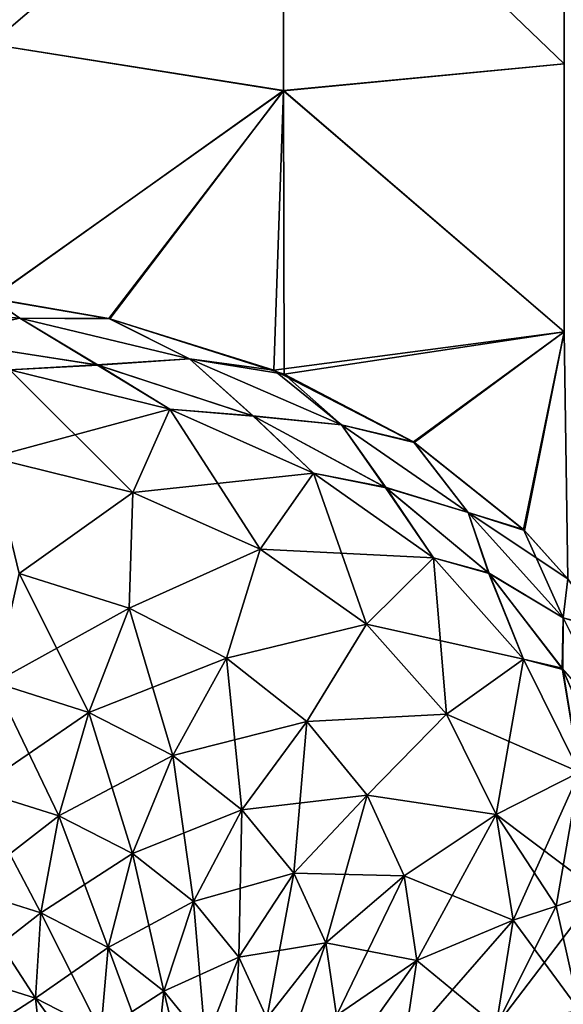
# Model space of a CAD drawing. Header units: millimetres. Extents: x -139 to 139, y -32 to 1264.
# Tile 104 of 256: x 127.06 to 131.45, y -10.98 to -3.03. Entities that reach past the tile are written whole.
import ezdxf

# ---------------------------------------------------------------- set-up
doc = ezdxf.new("R2010")
doc.units = ezdxf.units.MM
doc.header["$LTSCALE"] = 26.699852
for name, color, linetype in [('101', 7, 'CONTINUOUS'), ('102', 7, 'CONTINUOUS'), ('106', 7, 'CONTINUOUS'), ('107', 7, 'CONTINUOUS'), ('108', 7, 'CONTINUOUS'), ('112', 7, 'CONTINUOUS'), ('113', 7, 'CONTINUOUS'), ('114', 7, 'CONTINUOUS'), ('119', 7, 'CONTINUOUS'), ('120', 7, 'CONTINUOUS'), ('60', 7, 'CONTINUOUS'), ('63', 7, 'CONTINUOUS'), ('65', 7, 'CONTINUOUS'), ('66', 7, 'CONTINUOUS'), ('68', 7, 'CONTINUOUS'), ('70', 7, 'CONTINUOUS'), ('73', 7, 'CONTINUOUS'), ('74', 7, 'CONTINUOUS')]:
    doc.layers.add(name, color=color, linetype=linetype)

msp = doc.modelspace()

# ---------------------------------------------------------------- linework, layer by layer
at = {"layer": '101', "color": 7, "linetype": 'CONTINUOUS', "true_color": 0xa2afbf}
for points in [[(131.7348, -10.0711, 10.0711), (131.3922, -10.1909, 10.1909), (130.9091, -11.1566, 9.451), (131.7348, -10.0711, 10.0711)], [(131.5816, -11.0324, 9.1097), (131.7348, -10.0711, 10.0711), (130.9091, -11.1566, 9.451), (131.5816, -11.0324, 9.1097)], [(131.3922, -10.1909, 10.1909), (131.045, -10.3038, 10.3038), (130.9091, -11.1566, 9.451), (131.3922, -10.1909, 10.1909)]]:
    msp.add_3dface(points, dxfattribs=at)
at = {"layer": '102', "color": 7, "linetype": 'CONTINUOUS', "true_color": 0xa2afbf}
msp.add_3dface([(131.8024, -10.8084, 9.1054), (131.5816, -11.0324, 9.1097), (131.4474, -11.6426, 8.2806), (131.8024, -10.8084, 9.1054)], dxfattribs=at)
at = {"layer": '106', "color": 7, "linetype": 'CONTINUOUS', "true_color": 0xa2afbf}
for points in [[(130.9091, -11.1566, 9.451), (131.045, -10.3038, 10.3038), (130.1675, -11.3114, 9.9459), (130.9091, -11.1566, 9.451)], [(131.045, -10.3038, 10.3038), (130.269, -10.6287, 10.6287), (130.1675, -11.3114, 9.9459), (131.045, -10.3038, 10.3038)], [(129.6207, -11.0728, 11.0728), (129.5333, -11.6602, 10.4854), (130.269, -10.6287, 10.6287), (129.6207, -11.0728, 11.0728)], [(130.269, -10.6287, 10.6287), (129.5333, -11.6602, 10.4854), (130.1675, -11.3114, 9.9459), (130.269, -10.6287, 10.6287)]]:
    msp.add_3dface(points, dxfattribs=at)
at = {"layer": '107', "color": 7, "linetype": 'CONTINUOUS', "true_color": 0xa2afbf}
for points in [[(126.8311, -6.5674, 14.0402), (127.9766, -6.8508, 13.7568), (126.9846, -5.8591, 14.283), (126.8311, -6.5674, 14.0402)], [(126.9846, -5.8591, 14.283), (127.9766, -6.8508, 13.7568), (128.2759, -6.1787, 13.9635), (126.9846, -5.8591, 14.283)], [(127.9766, -6.8508, 13.7568), (129.0043, -7.3074, 13.3002), (128.2759, -6.1787, 13.9635), (127.9766, -6.8508, 13.7568)], [(128.2759, -6.1787, 13.9635), (129.0043, -7.3074, 13.3002), (129.4344, -6.6934, 13.4488), (128.2759, -6.1787, 13.9635)], [(129.0043, -7.3074, 13.3002), (129.8625, -7.9143, 12.6933), (129.4344, -6.6934, 13.4488), (129.0043, -7.3074, 13.3002)], [(129.4344, -6.6934, 13.4488), (129.8625, -7.9143, 12.6933), (130.4018, -7.3774, 12.7647), (129.4344, -6.6934, 13.4488)], [(129.8625, -7.9143, 12.6933), (130.5083, -8.6409, 11.9667), (130.4018, -7.3774, 12.7647), (129.8625, -7.9143, 12.6933)], [(130.4018, -7.3774, 12.7647), (130.5083, -8.6409, 11.9667), (131.1297, -8.1966, 11.9456), (130.4018, -7.3774, 12.7647)], [(130.5083, -8.6409, 11.9667), (130.9091, -9.451, 11.1566), (131.1297, -8.1966, 11.9456), (130.5083, -8.6409, 11.9667)], [(131.1297, -8.1966, 11.9456), (130.9091, -9.451, 11.1566), (131.5816, -9.1097, 11.0324), (131.1297, -8.1966, 11.9456)], [(130.9091, -9.451, 11.1566), (131.045, -10.3038, 10.3038), (131.5816, -9.1097, 11.0324), (130.9091, -9.451, 11.1566)], [(131.045, -10.3038, 10.3038), (131.3922, -10.1909, 10.1909), (131.5816, -9.1097, 11.0324), (131.045, -10.3038, 10.3038)], [(131.3922, -10.1909, 10.1909), (131.7348, -10.0711, 10.0711), (131.5816, -9.1097, 11.0324), (131.3922, -10.1909, 10.1909)]]:
    msp.add_3dface(points, dxfattribs=at)
at = {"layer": '108', "color": 7, "linetype": 'CONTINUOUS', "true_color": 0xa2afbf}
for points in [[(126.3135, -5.607, 14.3883), (126.9846, -5.8591, 14.283), (127.6872, -5.8201, 14.1675), (126.3135, -5.607, 14.3883)], [(126.9846, -5.8591, 14.283), (128.2759, -6.1787, 13.9635), (127.6872, -5.8201, 14.1675), (126.9846, -5.8591, 14.283)], [(127.6872, -5.8201, 14.1675), (128.2759, -6.1787, 13.9635), (128.9443, -6.2323, 13.7407), (127.6872, -5.8201, 14.1675)], [(128.2759, -6.1787, 13.9635), (129.4344, -6.6934, 13.4488), (128.9443, -6.2323, 13.7407), (128.2759, -6.1787, 13.9635)], [(128.9443, -6.2323, 13.7407), (129.4344, -6.6934, 13.4488), (130.0128, -6.8087, 13.1465), (128.9443, -6.2323, 13.7407)], [(129.4344, -6.6934, 13.4488), (130.4018, -7.3774, 12.7647), (130.0128, -6.8087, 13.1465), (129.4344, -6.6934, 13.4488)], [(130.0128, -6.8087, 13.1465), (130.4018, -7.3774, 12.7647), (130.8458, -7.499, 12.4388), (130.0128, -6.8087, 13.1465)], [(130.4018, -7.3774, 12.7647), (131.1297, -8.1966, 11.9456), (130.8458, -7.499, 12.4388), (130.4018, -7.3774, 12.7647)], [(130.8458, -7.499, 12.4388), (131.1297, -8.1966, 11.9456), (131.4404, -8.2687, 11.6546), (130.8458, -7.499, 12.4388)], [(131.1297, -8.1966, 11.9456), (131.5816, -9.1097, 11.0324), (131.4404, -8.2687, 11.6546), (131.1297, -8.1966, 11.9456)], [(131.4404, -8.2687, 11.6546), (131.5816, -9.1097, 11.0324), (131.8003, -9.0976, 10.8162), (131.4404, -8.2687, 11.6546)]]:
    msp.add_3dface(points, dxfattribs=at)
at = {"layer": '112', "color": 7, "linetype": 'CONTINUOUS', "true_color": 0xa2afbf}
for points in [[(127.9766, -6.8508, 13.7568), (126.8311, -6.5674, 14.0402), (127.0601, -7.5056, 13.7518), (127.9766, -6.8508, 13.7568)], [(127.9766, -6.8508, 13.7568), (127.0601, -7.5056, 13.7518), (127.947, -7.7848, 13.4726), (127.9766, -6.8508, 13.7568)], [(129.0043, -7.3074, 13.3002), (127.9766, -6.8508, 13.7568), (127.947, -7.7848, 13.4726), (129.0043, -7.3074, 13.3002)], [(129.0043, -7.3074, 13.3002), (127.947, -7.7848, 13.4726), (128.7325, -8.1883, 13.0691), (129.0043, -7.3074, 13.3002)], [(129.8625, -7.9143, 12.6933), (129.0043, -7.3074, 13.3002), (128.7325, -8.1883, 13.0691), (129.8625, -7.9143, 12.6933)], [(126.8597, -8.3857, 13.7599), (127.6228, -8.626, 13.5196), (127.0601, -7.5056, 13.7518), (126.8597, -8.3857, 13.7599)], [(127.0601, -7.5056, 13.7518), (127.6228, -8.626, 13.5196), (127.947, -7.7848, 13.4726), (127.0601, -7.5056, 13.7518)], [(127.6228, -8.626, 13.5196), (128.2986, -8.9732, 13.1724), (127.947, -7.7848, 13.4726), (127.6228, -8.626, 13.5196)], [(127.947, -7.7848, 13.4726), (128.2986, -8.9732, 13.1724), (128.7325, -8.1883, 13.0691), (127.947, -7.7848, 13.4726)], [(129.8625, -7.9143, 12.6933), (128.7325, -8.1883, 13.0691), (129.3821, -8.6985, 12.5589), (129.8625, -7.9143, 12.6933)], [(130.5083, -8.6409, 11.9667), (129.8625, -7.9143, 12.6933), (129.3821, -8.6985, 12.5589), (130.5083, -8.6409, 11.9667)], [(128.2986, -8.9732, 13.1724), (128.8576, -9.4121, 12.7335), (128.7325, -8.1883, 13.0691), (128.2986, -8.9732, 13.1724)], [(128.7325, -8.1883, 13.0691), (128.8576, -9.4121, 12.7335), (129.3821, -8.6985, 12.5589), (128.7325, -8.1883, 13.0691)], [(126.7101, -9.2501, 13.9728), (127.3807, -9.4612, 13.7617), (126.8597, -8.3857, 13.7599), (126.7101, -9.2501, 13.9728)], [(126.8597, -8.3857, 13.7599), (127.3807, -9.4612, 13.7617), (127.6228, -8.626, 13.5196), (126.8597, -8.3857, 13.7599)], [(127.3807, -9.4612, 13.7617), (127.9745, -9.7663, 13.4566), (127.6228, -8.626, 13.5196), (127.3807, -9.4612, 13.7617)], [(127.6228, -8.626, 13.5196), (127.9745, -9.7663, 13.4566), (128.2986, -8.9732, 13.1724), (127.6228, -8.626, 13.5196)], [(130.5083, -8.6409, 11.9667), (129.3821, -8.6985, 12.5589), (129.8675, -9.293, 11.9643), (130.5083, -8.6409, 11.9667)], [(130.9091, -9.451, 11.1566), (130.5083, -8.6409, 11.9667), (129.8675, -9.293, 11.9643), (130.9091, -9.451, 11.1566)], [(128.8576, -9.4121, 12.7335), (129.2752, -9.9236, 12.222), (129.3821, -8.6985, 12.5589), (128.8576, -9.4121, 12.7335)], [(129.3821, -8.6985, 12.5589), (129.2752, -9.9236, 12.222), (129.8675, -9.293, 11.9643), (129.3821, -8.6985, 12.5589)], [(127.9745, -9.7663, 13.4566), (128.4657, -10.152, 13.0709), (128.2986, -8.9732, 13.1724), (127.9745, -9.7663, 13.4566)], [(128.2986, -8.9732, 13.1724), (128.4657, -10.152, 13.0709), (128.8576, -9.4121, 12.7335), (128.2986, -8.9732, 13.1724)], [(126.6193, -10.0511, 14.379), (127.2339, -10.2446, 14.1855), (126.7101, -9.2501, 13.9728), (126.6193, -10.0511, 14.379)], [(126.7101, -9.2501, 13.9728), (127.2339, -10.2446, 14.1855), (127.3807, -9.4612, 13.7617), (126.7101, -9.2501, 13.9728)], [(129.2752, -9.9236, 12.222), (129.5333, -10.4854, 11.6602), (129.8675, -9.293, 11.9643), (129.2752, -9.9236, 12.222)], [(129.8675, -9.293, 11.9643), (129.5333, -10.4854, 11.6602), (130.1675, -9.9459, 11.3114), (129.8675, -9.293, 11.9643)], [(130.9091, -9.451, 11.1566), (129.8675, -9.293, 11.9643), (130.1675, -9.9459, 11.3114), (130.9091, -9.451, 11.1566)], [(128.4657, -10.152, 13.0709), (128.8328, -10.6016, 12.6213), (128.8576, -9.4121, 12.7335), (128.4657, -10.152, 13.0709)], [(128.8576, -9.4121, 12.7335), (128.8328, -10.6016, 12.6213), (129.2752, -9.9236, 12.222), (128.8576, -9.4121, 12.7335)], [(130.269, -10.6287, 10.6287), (130.9091, -9.451, 11.1566), (130.1675, -9.9459, 11.3114), (130.269, -10.6287, 10.6287)], [(130.269, -10.6287, 10.6287), (131.045, -10.3038, 10.3038), (130.9091, -9.451, 11.1566), (130.269, -10.6287, 10.6287)], [(127.2339, -10.2446, 14.1855), (127.7781, -10.5242, 13.9059), (127.3807, -9.4612, 13.7617), (127.2339, -10.2446, 14.1855)], [(127.3807, -9.4612, 13.7617), (127.7781, -10.5242, 13.9059), (127.9745, -9.7663, 13.4566), (127.3807, -9.4612, 13.7617)], [(127.7781, -10.5242, 13.9059), (128.2282, -10.8777, 13.5524), (127.9745, -9.7663, 13.4566), (127.7781, -10.5242, 13.9059)], [(127.9745, -9.7663, 13.4566), (128.2282, -10.8777, 13.5524), (128.4657, -10.152, 13.0709), (127.9745, -9.7663, 13.4566)], [(128.8328, -10.6016, 12.6213), (129.0596, -11.0952, 12.1277), (129.2752, -9.9236, 12.222), (128.8328, -10.6016, 12.6213)], [(129.2752, -9.9236, 12.222), (129.0596, -11.0952, 12.1277), (129.5333, -10.4854, 11.6602), (129.2752, -9.9236, 12.222)], [(129.5333, -10.4854, 11.6602), (129.6207, -11.0728, 11.0728), (130.1675, -9.9459, 11.3114), (129.5333, -10.4854, 11.6602)], [(129.6207, -11.0728, 11.0728), (130.269, -10.6287, 10.6287), (130.1675, -9.9459, 11.3114), (129.6207, -11.0728, 11.0728)], [(126.5925, -10.7448, 14.9559), (127.1905, -10.9331, 14.7677), (126.6193, -10.0511, 14.379), (126.5925, -10.7448, 14.9559)], [(126.6193, -10.0511, 14.379), (127.1905, -10.9331, 14.7677), (127.2339, -10.2446, 14.1855), (126.6193, -10.0511, 14.379)], [(128.2282, -10.8777, 13.5524), (128.5645, -11.2896, 13.1405), (128.4657, -10.152, 13.0709), (128.2282, -10.8777, 13.5524)], [(128.4657, -10.152, 13.0709), (128.5645, -11.2896, 13.1405), (128.8328, -10.6016, 12.6213), (128.4657, -10.152, 13.0709)], [(127.1905, -10.9331, 14.7677), (127.72, -11.2051, 14.4956), (127.2339, -10.2446, 14.1855), (127.1905, -10.9331, 14.7677)], [(127.2339, -10.2446, 14.1855), (127.72, -11.2051, 14.4956), (127.7781, -10.5242, 13.9059), (127.2339, -10.2446, 14.1855)], [(129.0596, -11.0952, 12.1277), (129.1363, -11.6115, 11.6115), (129.5333, -10.4854, 11.6602), (129.0596, -11.0952, 12.1277)], [(129.1363, -11.6115, 11.6115), (129.6207, -11.0728, 11.0728), (129.5333, -10.4854, 11.6602), (129.1363, -11.6115, 11.6115)], [(127.72, -11.2051, 14.4956), (128.158, -11.5491, 14.1517), (127.7781, -10.5242, 13.9059), (127.72, -11.2051, 14.4956)], [(127.7781, -10.5242, 13.9059), (128.158, -11.5491, 14.1517), (128.2282, -10.8777, 13.5524), (127.7781, -10.5242, 13.9059)], [(128.5645, -11.2896, 13.1405), (128.7724, -11.742, 12.6881), (128.8328, -10.6016, 12.6213), (128.5645, -11.2896, 13.1405)], [(128.8328, -10.6016, 12.6213), (128.7724, -11.742, 12.6881), (129.0596, -11.0952, 12.1277), (128.8328, -10.6016, 12.6213)], [(126.6311, -11.2931, 15.6721), (127.2529, -11.4888, 15.4763), (126.5925, -10.7448, 14.9559), (126.6311, -11.2931, 15.6721)], [(126.5925, -10.7448, 14.9559), (127.2529, -11.4888, 15.4763), (127.1905, -10.9331, 14.7677), (126.5925, -10.7448, 14.9559)], [(128.158, -11.5491, 14.1517), (128.4853, -11.9499, 13.7509), (128.2282, -10.8777, 13.5524), (128.158, -11.5491, 14.1517)], [(128.2282, -10.8777, 13.5524), (128.4853, -11.9499, 13.7509), (128.5645, -11.2896, 13.1405), (128.2282, -10.8777, 13.5524)], [(127.2529, -11.4888, 15.4763), (127.8035, -11.7717, 15.1934), (127.1905, -10.9331, 14.7677), (127.2529, -11.4888, 15.4763)], [(127.1905, -10.9331, 14.7677), (127.8035, -11.7717, 15.1934), (127.72, -11.2051, 14.4956), (127.1905, -10.9331, 14.7677)]]:
    msp.add_3dface(points, dxfattribs=at)
at = {"layer": '113', "color": 7, "linetype": 'CONTINUOUS', "true_color": 0xa2afbf}
for points in [[(131.4467, -11.6438, -8.2794), (131.8022, -10.8092, -9.1045), (131.9253, -10.8362, -8.8147), (131.4467, -11.6438, -8.2794)], [(131.4467, -11.6438, -8.2794), (131.9253, -10.8362, -8.8147), (131.4503, -11.8056, -7.8625), (131.4467, -11.6438, -8.2794)], [(131.9253, -10.8362, -8.8147), (131.7752, -11.5256, -7.9602), (131.4503, -11.8056, -7.8625), (131.9253, -10.8362, -8.8147)]]:
    msp.add_3dface(points, dxfattribs=at)
at = {"layer": '114', "color": 7, "linetype": 'CONTINUOUS', "true_color": 0xa2afbf}
for points in [[(125.6212, -5.3313, -14.4384), (126.8347, -5.283, -14.3936), (127.0644, -5.4428, -14.3214), (125.6212, -5.3313, -14.4384)], [(126.8347, -5.283, -14.3936), (127.7929, -5.449, -14.211), (127.0644, -5.4428, -14.3214), (126.8347, -5.283, -14.3936)], [(126.3225, -5.6077, -14.3876), (125.6212, -5.3313, -14.4384), (127.0644, -5.4428, -14.3214), (126.3225, -5.6077, -14.3876)], [(127.6963, -5.8222, -14.1652), (126.3225, -5.6077, -14.3876), (127.0644, -5.4428, -14.3214), (127.6963, -5.8222, -14.1652)], [(127.0644, -5.4428, -14.3214), (127.7929, -5.449, -14.211), (128.4344, -5.772, -13.9747), (127.0644, -5.4428, -14.3214)], [(127.6963, -5.8222, -14.1652), (127.0644, -5.4428, -14.3214), (128.4344, -5.772, -13.9747), (127.6963, -5.8222, -14.1652)], [(127.7929, -5.449, -14.211), (129.1148, -5.8616, -13.759), (128.4344, -5.772, -13.9747), (127.7929, -5.449, -14.211)], [(128.9517, -6.2355, -13.7374), (127.6963, -5.8222, -14.1652), (128.4344, -5.772, -13.9747), (128.9517, -6.2355, -13.7374)], [(128.4344, -5.772, -13.9747), (129.1148, -5.8616, -13.759), (129.6613, -6.3034, -13.4178), (128.4344, -5.772, -13.9747)], [(128.9517, -6.2355, -13.7374), (128.4344, -5.772, -13.9747), (129.6613, -6.3034, -13.4178), (128.9517, -6.2355, -13.7374)], [(129.1148, -5.8616, -13.759), (130.2475, -6.4463, -13.126), (129.6613, -6.3034, -13.4178), (129.1148, -5.8616, -13.759)], [(130.0198, -6.8134, -13.1417), (128.9517, -6.2355, -13.7374), (129.6613, -6.3034, -13.4178), (130.0198, -6.8134, -13.1417)], [(129.6613, -6.3034, -13.4178), (130.2475, -6.4463, -13.126), (130.6834, -7.0116, -12.6815), (129.6613, -6.3034, -13.4178)], [(130.0198, -6.8134, -13.1417), (129.6613, -6.3034, -13.4178), (130.6834, -7.0116, -12.6815), (130.0198, -6.8134, -13.1417)], [(130.2475, -6.4463, -13.126), (131.1369, -7.1562, -12.3685), (130.6834, -7.0116, -12.6815), (130.2475, -6.4463, -13.126)], [(130.8523, -7.5058, -12.4318), (130.0198, -6.8134, -13.1417), (130.6834, -7.0116, -12.6815), (130.8523, -7.5058, -12.4318)], [(131.1369, -7.1562, -12.3685), (131.4872, -7.5476, -11.9563), (130.6834, -7.0116, -12.6815), (131.1369, -7.1562, -12.3685)], [(130.6834, -7.0116, -12.6815), (131.4872, -7.5476, -11.9563), (131.4503, -7.8625, -11.8056), (130.6834, -7.0116, -12.6815)], [(130.8523, -7.5058, -12.4318), (130.6834, -7.0116, -12.6815), (131.4503, -7.8625, -11.8056), (130.8523, -7.5058, -12.4318)], [(131.4463, -8.2787, -11.6445), (130.8523, -7.5058, -12.4318), (131.4503, -7.8625, -11.8056), (131.4463, -8.2787, -11.6445)], [(131.4872, -7.5476, -11.9563), (131.7748, -7.9595, -11.5263), (131.4503, -7.8625, -11.8056), (131.4872, -7.5476, -11.9563)], [(131.4463, -8.2787, -11.6445), (131.4503, -7.8625, -11.8056), (131.9253, -8.8147, -10.8362), (131.4463, -8.2787, -11.6445)], [(131.4503, -7.8625, -11.8056), (131.7748, -7.9595, -11.5263), (131.9253, -8.8147, -10.8362), (131.4503, -7.8625, -11.8056)], [(131.8021, -9.1043, -10.8095), (131.4463, -8.2787, -11.6445), (131.9253, -8.8147, -10.8362), (131.8021, -9.1043, -10.8095)]]:
    msp.add_3dface(points, dxfattribs=at)
at = {"layer": '119', "color": 7, "linetype": 'CONTINUOUS', "true_color": 0xa2afbf}
for points in [[(127.7841, -5.447, 14.2132), (126.8345, -5.2829, 14.3936), (127.0644, -5.4428, 14.3214), (127.7841, -5.447, 14.2132)], [(126.3135, -5.607, 14.3883), (127.6872, -5.8201, 14.1675), (127.0644, -5.4428, 14.3214), (126.3135, -5.607, 14.3883)], [(128.4343, -5.772, 13.9747), (127.7841, -5.447, 14.2132), (127.0644, -5.4428, 14.3214), (128.4343, -5.772, 13.9747)], [(127.6872, -5.8201, 14.1675), (128.4343, -5.772, 13.9747), (127.0644, -5.4428, 14.3214), (127.6872, -5.8201, 14.1675)], [(129.1989, -5.8964, 13.721), (127.7841, -5.447, 14.2132), (128.4343, -5.772, 13.9747), (129.1989, -5.8964, 13.721)], [(127.6872, -5.8201, 14.1675), (128.9443, -6.2323, 13.7407), (128.4343, -5.772, 13.9747), (127.6872, -5.8201, 14.1675)], [(129.6612, -6.3033, 13.4178), (129.1989, -5.8964, 13.721), (128.4343, -5.772, 13.9747), (129.6612, -6.3033, 13.4178)], [(128.9443, -6.2323, 13.7407), (129.6612, -6.3033, 13.4178), (128.4343, -5.772, 13.9747), (128.9443, -6.2323, 13.7407)], [(130.2407, -6.4419, 13.1307), (129.1989, -5.8964, 13.721), (129.6612, -6.3033, 13.4178), (130.2407, -6.4419, 13.1307)], [(128.9443, -6.2323, 13.7407), (130.0128, -6.8087, 13.1465), (129.6612, -6.3033, 13.4178), (128.9443, -6.2323, 13.7407)], [(130.6833, -7.0116, 12.6815), (130.2407, -6.4419, 13.1307), (129.6612, -6.3033, 13.4178), (130.6833, -7.0116, 12.6815)], [(130.0128, -6.8087, 13.1465), (130.6833, -7.0116, 12.6815), (129.6612, -6.3033, 13.4178), (130.0128, -6.8087, 13.1465)], [(131.1305, -7.1498, 12.3753), (130.2407, -6.4419, 13.1307), (130.6833, -7.0116, 12.6815), (131.1305, -7.1498, 12.3753)], [(130.0128, -6.8087, 13.1465), (130.8458, -7.499, 12.4388), (130.6833, -7.0116, 12.6815), (130.0128, -6.8087, 13.1465)], [(131.4502, -7.8624, 11.8056), (131.1305, -7.1498, 12.3753), (130.6833, -7.0116, 12.6815), (131.4502, -7.8624, 11.8056)], [(130.8458, -7.499, 12.4388), (131.4502, -7.8624, 11.8056), (130.6833, -7.0116, 12.6815), (130.8458, -7.499, 12.4388)], [(131.4871, -7.5473, 11.9565), (131.1305, -7.1498, 12.3753), (131.4502, -7.8624, 11.8056), (131.4871, -7.5473, 11.9565)], [(130.8458, -7.499, 12.4388), (131.4404, -8.2687, 11.6546), (131.4502, -7.8624, 11.8056), (130.8458, -7.499, 12.4388)], [(131.769, -7.9498, 11.5364), (131.4871, -7.5473, 11.9565), (131.4502, -7.8624, 11.8056), (131.769, -7.9498, 11.5364)], [(131.4404, -8.2687, 11.6546), (131.9253, -8.8146, 10.8362), (131.4502, -7.8624, 11.8056), (131.4404, -8.2687, 11.6546)], [(131.9253, -8.8146, 10.8362), (131.769, -7.9498, 11.5364), (131.4502, -7.8624, 11.8056), (131.9253, -8.8146, 10.8362)], [(131.4404, -8.2687, 11.6546), (131.8003, -9.0976, 10.8162), (131.9253, -8.8146, 10.8362), (131.4404, -8.2687, 11.6546)]]:
    msp.add_3dface(points, dxfattribs=at)
at = {"layer": '120', "color": 7, "linetype": 'CONTINUOUS', "true_color": 0xa2afbf}
for points in [[(131.8024, -10.8084, 9.1054), (131.4474, -11.6426, 8.2806), (131.9253, -10.8362, 8.8147), (131.8024, -10.8084, 9.1054)], [(131.4474, -11.6426, 8.2806), (131.4503, -11.8056, 7.8625), (131.9253, -10.8362, 8.8147), (131.4474, -11.6426, 8.2806)]]:
    msp.add_3dface(points, dxfattribs=at)
at = {"layer": '60', "color": 7, "linetype": 'CONTINUOUS', "true_color": 0xa2afbf}
for points in [[(126.828, -1.084, -15.2947), (129.1922, -1.2122, -14.8868), (126.828, -3.2305, -14.9889), (126.828, -1.084, -15.2947)], [(131.4578, -1.1402, -14.1063), (131.4578, -3.3905, -13.7402), (129.1922, -1.2122, -14.8868), (131.4578, -1.1402, -14.1063)], [(129.1922, -1.2122, -14.8868), (129.1922, -3.6056, -14.4943), (126.828, -3.2305, -14.9889), (129.1922, -1.2122, -14.8868)], [(129.1922, -1.2122, -14.8868), (131.4578, -3.3905, -13.7402), (129.1922, -3.6056, -14.4943), (129.1922, -1.2122, -14.8868)], [(126.828, -3.2305, -14.9889), (129.1922, -3.6056, -14.4943), (126.8347, -5.283, -14.3936), (126.828, -3.2305, -14.9889)], [(131.4578, -3.3905, -13.7402), (131.4578, -5.5528, -13.0174), (129.1922, -3.6056, -14.4943), (131.4578, -3.3905, -13.7402)], [(126.8347, -5.283, -14.3936), (129.1922, -3.6056, -14.4943), (127.7929, -5.449, -14.211), (126.8347, -5.283, -14.3936)], [(127.7929, -5.449, -14.211), (129.1922, -3.6056, -14.4943), (129.1148, -5.8616, -13.759), (127.7929, -5.449, -14.211)], [(129.1922, -3.6056, -14.4943), (131.4578, -5.5528, -13.0174), (129.1148, -5.8616, -13.759), (129.1922, -3.6056, -14.4943)], [(129.1148, -5.8616, -13.759), (131.4578, -5.5528, -13.0174), (130.2475, -6.4463, -13.126), (129.1148, -5.8616, -13.759)], [(130.2475, -6.4463, -13.126), (131.4578, -5.5528, -13.0174), (131.1369, -7.1562, -12.3685), (130.2475, -6.4463, -13.126)], [(131.4578, -5.5528, -13.0174), (131.4872, -7.5476, -11.9563), (131.1369, -7.1562, -12.3685), (131.4578, -5.5528, -13.0174)]]:
    msp.add_3dface(points, dxfattribs=at)
at = {"layer": '63', "color": 7, "linetype": 'CONTINUOUS', "true_color": 0xa2afbf}
for points in [[(126.828, -1.0842, 15.2947), (126.828, -3.2307, 14.9888), (129.1922, -1.2132, 14.8867), (126.828, -1.0842, 15.2947)], [(131.4578, -1.1397, 14.1063), (129.1922, -1.2132, 14.8867), (131.4578, -3.39, 13.7403), (131.4578, -1.1397, 14.1063)], [(129.1922, -1.2132, 14.8867), (126.828, -3.2307, 14.9888), (129.1922, -3.6066, 14.4941), (129.1922, -1.2132, 14.8867)], [(129.1922, -1.2132, 14.8867), (129.1922, -3.6066, 14.4941), (131.4578, -3.39, 13.7403), (129.1922, -1.2132, 14.8867)], [(126.828, -3.2307, 14.9888), (126.8345, -5.2829, 14.3936), (129.1922, -3.6066, 14.4941), (126.828, -3.2307, 14.9888)], [(131.4578, -3.39, 13.7403), (129.1922, -3.6066, 14.4941), (131.4578, -5.5523, 13.0176), (131.4578, -3.39, 13.7403)], [(129.1922, -3.6066, 14.4941), (126.8345, -5.2829, 14.3936), (127.7841, -5.447, 14.2132), (129.1922, -3.6066, 14.4941)], [(129.1989, -5.8964, 13.721), (129.1922, -3.6066, 14.4941), (127.7841, -5.447, 14.2132), (129.1989, -5.8964, 13.721)], [(129.1922, -3.6066, 14.4941), (129.1989, -5.8964, 13.721), (131.4578, -5.5523, 13.0176), (129.1922, -3.6066, 14.4941)], [(131.4578, -5.5523, 13.0176), (129.1989, -5.8964, 13.721), (130.2407, -6.4419, 13.1307), (131.4578, -5.5523, 13.0176)], [(131.1305, -7.1498, 12.3753), (131.4578, -5.5523, 13.0176), (130.2407, -6.4419, 13.1307), (131.1305, -7.1498, 12.3753)], [(131.4871, -7.5473, 11.9565), (131.4578, -5.5523, 13.0176), (131.1305, -7.1498, 12.3753), (131.4871, -7.5473, 11.9565)]]:
    msp.add_3dface(points, dxfattribs=at)
at = {"layer": '65', "color": 7, "linetype": 'CONTINUOUS', "true_color": 0xa2afbf}
for points in [[(126.9846, -5.8591, -14.283), (128.2759, -6.1787, -13.9635), (126.8311, -6.5674, -14.0402), (126.9846, -5.8591, -14.283)], [(126.8311, -6.5674, -14.0402), (128.2759, -6.1787, -13.9635), (127.9766, -6.8508, -13.7568), (126.8311, -6.5674, -14.0402)], [(128.2759, -6.1787, -13.9635), (129.4344, -6.6934, -13.4488), (127.9766, -6.8508, -13.7568), (128.2759, -6.1787, -13.9635)], [(127.9766, -6.8508, -13.7568), (129.4344, -6.6934, -13.4488), (129.0043, -7.3074, -13.3002), (127.9766, -6.8508, -13.7568)], [(129.4344, -6.6934, -13.4488), (130.4018, -7.3774, -12.7647), (129.0043, -7.3074, -13.3002), (129.4344, -6.6934, -13.4488)], [(129.0043, -7.3074, -13.3002), (130.4018, -7.3774, -12.7647), (129.8625, -7.9143, -12.6933), (129.0043, -7.3074, -13.3002)], [(130.4018, -7.3774, -12.7647), (131.1297, -8.1966, -11.9456), (129.8625, -7.9143, -12.6933), (130.4018, -7.3774, -12.7647)], [(129.8625, -7.9143, -12.6933), (131.1297, -8.1966, -11.9456), (130.5083, -8.6409, -11.9667), (129.8625, -7.9143, -12.6933)], [(131.1297, -8.1966, -11.9456), (131.5816, -9.1097, -11.0324), (130.5083, -8.6409, -11.9667), (131.1297, -8.1966, -11.9456)], [(130.5083, -8.6409, -11.9667), (131.5816, -9.1097, -11.0324), (130.9091, -9.451, -11.1566), (130.5083, -8.6409, -11.9667)], [(131.5816, -9.1097, -11.0324), (131.7348, -10.0711, -10.0711), (130.9091, -9.451, -11.1566), (131.5816, -9.1097, -11.0324)], [(131.3922, -10.1909, -10.1909), (131.045, -10.3038, -10.3038), (130.9091, -9.451, -11.1566), (131.3922, -10.1909, -10.1909)], [(131.7348, -10.0711, -10.0711), (131.3922, -10.1909, -10.1909), (130.9091, -9.451, -11.1566), (131.7348, -10.0711, -10.0711)]]:
    msp.add_3dface(points, dxfattribs=at)
at = {"layer": '66', "color": 7, "linetype": 'CONTINUOUS', "true_color": 0xa2afbf}
for points in [[(131.3922, -10.1909, -10.1909), (131.7348, -10.0711, -10.0711), (131.5816, -11.0324, -9.1097), (131.3922, -10.1909, -10.1909)], [(131.045, -10.3038, -10.3038), (131.3922, -10.1909, -10.1909), (131.5816, -11.0324, -9.1097), (131.045, -10.3038, -10.3038)], [(130.9091, -11.1566, -9.451), (131.045, -10.3038, -10.3038), (131.5816, -11.0324, -9.1097), (130.9091, -11.1566, -9.451)]]:
    msp.add_3dface(points, dxfattribs=at)
at = {"layer": '68', "color": 7, "linetype": 'CONTINUOUS', "true_color": 0xa2afbf}
for points in [[(126.8311, -6.5674, -14.0402), (127.9766, -6.8508, -13.7568), (127.0601, -7.5056, -13.7518), (126.8311, -6.5674, -14.0402)], [(127.9766, -6.8508, -13.7568), (127.947, -7.7848, -13.4726), (127.0601, -7.5056, -13.7518), (127.9766, -6.8508, -13.7568)], [(127.9766, -6.8508, -13.7568), (129.0043, -7.3074, -13.3002), (127.947, -7.7848, -13.4726), (127.9766, -6.8508, -13.7568)], [(129.0043, -7.3074, -13.3002), (128.7325, -8.1883, -13.0691), (127.947, -7.7848, -13.4726), (129.0043, -7.3074, -13.3002)], [(129.0043, -7.3074, -13.3002), (129.8625, -7.9143, -12.6933), (128.7325, -8.1883, -13.0691), (129.0043, -7.3074, -13.3002)], [(127.947, -7.7848, -13.4726), (126.8597, -8.3857, -13.7599), (127.0601, -7.5056, -13.7518), (127.947, -7.7848, -13.4726)], [(127.6228, -8.626, -13.5196), (126.8597, -8.3857, -13.7599), (127.947, -7.7848, -13.4726), (127.6228, -8.626, -13.5196)], [(128.7325, -8.1883, -13.0691), (127.6228, -8.626, -13.5196), (127.947, -7.7848, -13.4726), (128.7325, -8.1883, -13.0691)], [(129.8625, -7.9143, -12.6933), (129.3821, -8.6985, -12.5589), (128.7325, -8.1883, -13.0691), (129.8625, -7.9143, -12.6933)], [(129.8625, -7.9143, -12.6933), (130.5083, -8.6409, -11.9667), (129.3821, -8.6985, -12.5589), (129.8625, -7.9143, -12.6933)], [(128.2986, -8.9732, -13.1724), (127.6228, -8.626, -13.5196), (128.7325, -8.1883, -13.0691), (128.2986, -8.9732, -13.1724)], [(129.3821, -8.6985, -12.5589), (128.2986, -8.9732, -13.1724), (128.7325, -8.1883, -13.0691), (129.3821, -8.6985, -12.5589)], [(127.6228, -8.626, -13.5196), (126.7101, -9.2501, -13.9728), (126.8597, -8.3857, -13.7599), (127.6228, -8.626, -13.5196)], [(127.3807, -9.4612, -13.7617), (126.7101, -9.2501, -13.9728), (127.6228, -8.626, -13.5196), (127.3807, -9.4612, -13.7617)], [(128.2986, -8.9732, -13.1724), (127.3807, -9.4612, -13.7617), (127.6228, -8.626, -13.5196), (128.2986, -8.9732, -13.1724)], [(130.5083, -8.6409, -11.9667), (129.8675, -9.293, -11.9643), (129.3821, -8.6985, -12.5589), (130.5083, -8.6409, -11.9667)], [(130.5083, -8.6409, -11.9667), (130.9091, -9.451, -11.1566), (129.8675, -9.293, -11.9643), (130.5083, -8.6409, -11.9667)], [(128.8576, -9.4121, -12.7335), (128.2986, -8.9732, -13.1724), (129.3821, -8.6985, -12.5589), (128.8576, -9.4121, -12.7335)], [(129.8675, -9.293, -11.9643), (128.8576, -9.4121, -12.7335), (129.3821, -8.6985, -12.5589), (129.8675, -9.293, -11.9643)], [(127.9745, -9.7663, -13.4566), (127.3807, -9.4612, -13.7617), (128.2986, -8.9732, -13.1724), (127.9745, -9.7663, -13.4566)], [(128.8576, -9.4121, -12.7335), (127.9745, -9.7663, -13.4566), (128.2986, -8.9732, -13.1724), (128.8576, -9.4121, -12.7335)], [(127.3807, -9.4612, -13.7617), (126.6193, -10.0511, -14.379), (126.7101, -9.2501, -13.9728), (127.3807, -9.4612, -13.7617)], [(129.2752, -9.9236, -12.222), (128.8576, -9.4121, -12.7335), (129.8675, -9.293, -11.9643), (129.2752, -9.9236, -12.222)], [(130.1675, -9.9459, -11.3114), (129.2752, -9.9236, -12.222), (129.8675, -9.293, -11.9643), (130.1675, -9.9459, -11.3114)], [(130.9091, -9.451, -11.1566), (130.1675, -9.9459, -11.3114), (129.8675, -9.293, -11.9643), (130.9091, -9.451, -11.1566)], [(128.4657, -10.152, -13.0709), (127.9745, -9.7663, -13.4566), (128.8576, -9.4121, -12.7335), (128.4657, -10.152, -13.0709)], [(129.2752, -9.9236, -12.222), (128.4657, -10.152, -13.0709), (128.8576, -9.4121, -12.7335), (129.2752, -9.9236, -12.222)], [(130.9091, -9.451, -11.1566), (131.045, -10.3038, -10.3038), (130.1675, -9.9459, -11.3114), (130.9091, -9.451, -11.1566)], [(127.2339, -10.2446, -14.1855), (126.6193, -10.0511, -14.379), (127.3807, -9.4612, -13.7617), (127.2339, -10.2446, -14.1855)], [(127.9745, -9.7663, -13.4566), (127.2339, -10.2446, -14.1855), (127.3807, -9.4612, -13.7617), (127.9745, -9.7663, -13.4566)], [(127.7781, -10.5242, -13.9059), (127.2339, -10.2446, -14.1855), (127.9745, -9.7663, -13.4566), (127.7781, -10.5242, -13.9059)], [(128.4657, -10.152, -13.0709), (127.7781, -10.5242, -13.9059), (127.9745, -9.7663, -13.4566), (128.4657, -10.152, -13.0709)], [(128.8328, -10.6016, -12.6213), (128.4657, -10.152, -13.0709), (129.2752, -9.9236, -12.222), (128.8328, -10.6016, -12.6213)], [(129.5333, -10.4854, -11.6602), (128.8328, -10.6016, -12.6213), (129.2752, -9.9236, -12.222), (129.5333, -10.4854, -11.6602)], [(129.5333, -10.4854, -11.6602), (129.2752, -9.9236, -12.222), (130.1675, -9.9459, -11.3114), (129.5333, -10.4854, -11.6602)], [(130.269, -10.6287, -10.6287), (129.5333, -10.4854, -11.6602), (130.1675, -9.9459, -11.3114), (130.269, -10.6287, -10.6287)], [(131.045, -10.3038, -10.3038), (130.269, -10.6287, -10.6287), (130.1675, -9.9459, -11.3114), (131.045, -10.3038, -10.3038)], [(127.2339, -10.2446, -14.1855), (126.5925, -10.7448, -14.9559), (126.6193, -10.0511, -14.379), (127.2339, -10.2446, -14.1855)], [(128.2282, -10.8777, -13.5524), (127.7781, -10.5242, -13.9059), (128.4657, -10.152, -13.0709), (128.2282, -10.8777, -13.5524)], [(128.8328, -10.6016, -12.6213), (128.2282, -10.8777, -13.5524), (128.4657, -10.152, -13.0709), (128.8328, -10.6016, -12.6213)], [(127.1905, -10.9331, -14.7677), (126.5925, -10.7448, -14.9559), (127.2339, -10.2446, -14.1855), (127.1905, -10.9331, -14.7677)], [(127.7781, -10.5242, -13.9059), (127.1905, -10.9331, -14.7677), (127.2339, -10.2446, -14.1855), (127.7781, -10.5242, -13.9059)], [(129.0596, -11.0952, -12.1277), (128.8328, -10.6016, -12.6213), (129.5333, -10.4854, -11.6602), (129.0596, -11.0952, -12.1277)], [(129.6207, -11.0728, -11.0728), (129.0596, -11.0952, -12.1277), (129.5333, -10.4854, -11.6602), (129.6207, -11.0728, -11.0728)], [(129.6207, -11.0728, -11.0728), (129.5333, -10.4854, -11.6602), (130.269, -10.6287, -10.6287), (129.6207, -11.0728, -11.0728)], [(127.72, -11.2051, -14.4956), (127.1905, -10.9331, -14.7677), (127.7781, -10.5242, -13.9059), (127.72, -11.2051, -14.4956)], [(128.2282, -10.8777, -13.5524), (127.72, -11.2051, -14.4956), (127.7781, -10.5242, -13.9059), (128.2282, -10.8777, -13.5524)], [(128.5645, -11.2896, -13.1405), (128.2282, -10.8777, -13.5524), (128.8328, -10.6016, -12.6213), (128.5645, -11.2896, -13.1405)], [(129.0596, -11.0952, -12.1277), (128.5645, -11.2896, -13.1405), (128.8328, -10.6016, -12.6213), (129.0596, -11.0952, -12.1277)], [(127.1905, -10.9331, -14.7677), (126.6311, -11.2931, -15.6721), (126.5925, -10.7448, -14.9559), (127.1905, -10.9331, -14.7677)], [(128.158, -11.5491, -14.1517), (127.72, -11.2051, -14.4956), (128.2282, -10.8777, -13.5524), (128.158, -11.5491, -14.1517)], [(128.5645, -11.2896, -13.1405), (128.158, -11.5491, -14.1517), (128.2282, -10.8777, -13.5524), (128.5645, -11.2896, -13.1405)], [(127.2529, -11.4888, -15.4763), (126.6311, -11.2931, -15.6721), (127.1905, -10.9331, -14.7677), (127.2529, -11.4888, -15.4763)], [(127.72, -11.2051, -14.4956), (127.2529, -11.4888, -15.4763), (127.1905, -10.9331, -14.7677), (127.72, -11.2051, -14.4956)]]:
    msp.add_3dface(points, dxfattribs=at)
at = {"layer": '70', "color": 7, "linetype": 'CONTINUOUS', "true_color": 0xa2afbf}
for points in [[(131.045, -10.3038, -10.3038), (130.9091, -11.1566, -9.451), (130.269, -10.6287, -10.6287), (131.045, -10.3038, -10.3038)], [(129.6207, -11.0728, -11.0728), (130.269, -10.6287, -10.6287), (130.1675, -11.3114, -9.9459), (129.6207, -11.0728, -11.0728)], [(130.269, -10.6287, -10.6287), (130.9091, -11.1566, -9.451), (130.1675, -11.3114, -9.9459), (130.269, -10.6287, -10.6287)]]:
    msp.add_3dface(points, dxfattribs=at)
at = {"layer": '73', "color": 7, "linetype": 'CONTINUOUS', "true_color": 0xa2afbf}
for points in [[(127.6963, -5.8222, -14.1652), (126.9846, -5.8591, -14.283), (126.3225, -5.6077, -14.3876), (127.6963, -5.8222, -14.1652)], [(128.2759, -6.1787, -13.9635), (126.9846, -5.8591, -14.283), (127.6963, -5.8222, -14.1652), (128.2759, -6.1787, -13.9635)], [(128.9517, -6.2355, -13.7374), (128.2759, -6.1787, -13.9635), (127.6963, -5.8222, -14.1652), (128.9517, -6.2355, -13.7374)], [(129.4344, -6.6934, -13.4488), (128.2759, -6.1787, -13.9635), (128.9517, -6.2355, -13.7374), (129.4344, -6.6934, -13.4488)], [(130.0198, -6.8134, -13.1417), (129.4344, -6.6934, -13.4488), (128.9517, -6.2355, -13.7374), (130.0198, -6.8134, -13.1417)], [(130.4018, -7.3774, -12.7647), (129.4344, -6.6934, -13.4488), (130.0198, -6.8134, -13.1417), (130.4018, -7.3774, -12.7647)], [(130.8523, -7.5058, -12.4318), (130.4018, -7.3774, -12.7647), (130.0198, -6.8134, -13.1417), (130.8523, -7.5058, -12.4318)], [(131.1297, -8.1966, -11.9456), (130.4018, -7.3774, -12.7647), (130.8523, -7.5058, -12.4318), (131.1297, -8.1966, -11.9456)], [(131.4463, -8.2787, -11.6445), (131.1297, -8.1966, -11.9456), (130.8523, -7.5058, -12.4318), (131.4463, -8.2787, -11.6445)], [(131.5816, -9.1097, -11.0324), (131.1297, -8.1966, -11.9456), (131.4463, -8.2787, -11.6445), (131.5816, -9.1097, -11.0324)], [(131.8021, -9.1043, -10.8095), (131.5816, -9.1097, -11.0324), (131.4463, -8.2787, -11.6445), (131.8021, -9.1043, -10.8095)]]:
    msp.add_3dface(points, dxfattribs=at)
at = {"layer": '74', "color": 7, "linetype": 'CONTINUOUS', "true_color": 0xa2afbf}
msp.add_3dface([(131.4467, -11.6438, -8.2794), (131.5816, -11.0324, -9.1097), (131.8022, -10.8092, -9.1045), (131.4467, -11.6438, -8.2794)], dxfattribs=at)

doc.saveas('drawing.dxf')
